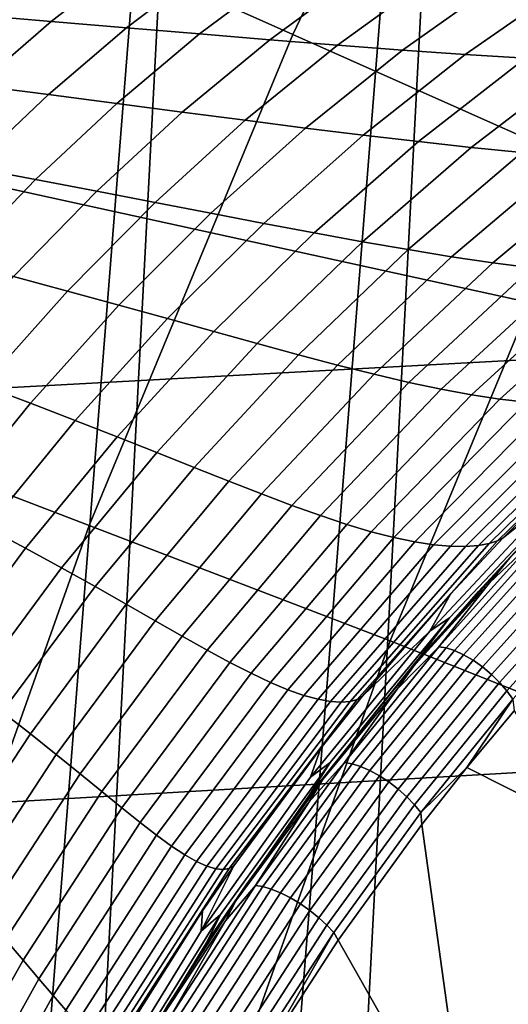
# Model space of a CAD drawing. Header units: metres. Extents: x -167 to 28, y -50 to 27.
# Tile 197 of 256: x -23.75 to -22.54, y 7.86 to 10.31. Entities that reach past the tile are written whole.
import ezdxf

# ---------------------------------------------------------------- set-up
doc = ezdxf.new("R2010")
doc.units = ezdxf.units.M
doc.layers.add('solid_12_065_011_XXX', color=7, linetype='CONTINUOUS')

msp = doc.modelspace()

# ---------------------------------------------------------------- linework, layer by layer
at = {"layer": 'solid_12_065_011_XXX'}
for points in [[(-23.255943, -12.906806, 0.2), (-21.779463, 15.266941, 0.2), (-20.936155, 16.404324, 0.2)], [(-22.53614, -14.126105, 0.2), (-23.255943, -12.906806, 0.2), (-20.936155, 16.404324, 0.2)], [(-23.909811, -11.650984, 0.2), (-22.561016, 14.086345, 0.2), (-21.779463, 15.266941, 0.2)], [(-23.255943, -12.906806, 0.2), (-23.909811, -11.650984, 0.2), (-21.779463, 15.266941, 0.2)], [(-24.495947, -10.362094, 0.2), (-23.278662, 12.865782, 0.2), (-22.561016, 14.086345, 0.2)], [(-23.909811, -11.650984, 0.2), (-24.495947, -10.362094, 0.2), (-22.561016, 14.086345, 0.2)], [(-24.261473, 11.77472, 24.5), (-24.114119, 9.607979, 24.5), (-23.558611, 10.899353, 24.5), (-23.600174, 13.049711, 24.5)], [(-25.012678, -9.043805, 0.2), (-23.930357, 11.608726, 0.2), (-23.278662, 12.865782, 0.2)], [(-24.495947, -10.362094, 0.2), (-25.012678, -9.043805, 0.2), (-23.278662, 12.865782, 0.2)], [(-23.075651, 10.273942, 130.388458), (-22.50633, 11.467548, 130.388458), (-23.162811, 11.802042, 129.094391), (-23.748739, 10.57362, 129.094391)], [(-22.50633, 11.467548, 130.388458), (-23.075651, 10.273942, 130.388458), (-22.343765, 9.948086, 131.643692), (-21.792501, 11.103834, 131.643692)], [(-24.768354, 11.235013, 111.5), (-23.558615, 10.899342, 111.5), (-24.114126, 9.607965, 111.5), (-25.331232, 9.900791, 111.5)], [(-24.114138, 9.607936, 111), (-23.558563, 10.899455, 111), (-24.588175, 11.154444, 111), (-25.147024, 9.829906, 111)], [(-24.114138, 9.607936, 25), (-25.147024, 9.829906, 25), (-24.588175, 11.154444, 25), (-23.558563, 10.899455, 25)], [(-24.114126, 9.607965, 111.5), (-23.558615, 10.899342, 111.5), (-23.558563, 10.899455, 111), (-24.114138, 9.607936, 111)], [(-23.558611, 10.899353, 24.5), (-24.114119, 9.607979, 24.5), (-24.114138, 9.607936, 25), (-23.558563, 10.899455, 25)], [(-24.269573, 9.316216, 129.094391), (-23.748739, 10.57362, 129.094391), (-24.361313, 10.846355, 127.764793), (-24.895582, 9.556519, 127.764793)], [(-28.545425, 10.332785, 157.472397), (-28.529341, 10.255445, 157.517441), (-22.077223, 10.577615, 155.736618), (-22.09341, 10.652987, 155.691116)], [(-28.529341, 10.255445, 157.517441), (-28.44964, 10.176183, 157.534897), (-25.710714, 10.313756, 156.780609), (-22.077223, 10.577615, 155.736618)], [(-23.581724, 9.052176, 130.388458), (-23.075651, 10.273942, 130.388458), (-23.748739, 10.57362, 129.094391), (-24.269573, 9.316216, 129.094391)], [(-21.969212, 9.492973, 156.149994), (-21.987984, 10.500821, 155.752213), (-25.710714, 10.313756, 156.780609)], [(-23.697201, 10.46038, 149.209717), (-23.491381, 10.450159, 148.969147), (-23.676577, 10.306256, 148.817719), (-23.871304, 10.322674, 149.059998)], [(-23.491381, 10.450159, 148.969147), (-23.292019, 10.440515, 148.726776), (-23.488684, 10.290387, 148.573929), (-23.676577, 10.306256, 148.817719)], [(-23.292019, 10.440515, 148.726776), (-23.099016, 10.431529, 148.482605), (-23.307505, 10.275167, 148.328659), (-23.488684, 10.290387, 148.573929)], [(-23.099016, 10.431529, 148.482605), (-22.912251, 10.423304, 148.236725), (-23.132895, 10.260719, 148.082031), (-23.307505, 10.275167, 148.328659)], [(-22.912251, 10.423304, 148.236725), (-22.731567, 10.416018, 147.989319), (-22.964687, 10.247248, 147.834244), (-23.132895, 10.260719, 148.082031)], [(-22.731567, 10.416018, 147.989319), (-22.556799, 10.409864, 147.740601), (-22.802704, 10.23497, 147.585556), (-22.964687, 10.247248, 147.834244)], [(-22.556799, 10.409864, 147.740601), (-22.387806, 10.404968, 147.490677), (-22.64679, 10.224035, 147.33609), (-22.802704, 10.23497, 147.585556)], [(-22.387806, 10.404968, 147.490677), (-22.224428, 10.401463, 147.239639), (-22.496763, 10.214605, 147.085983), (-22.64679, 10.224035, 147.33609)], [(-25.710714, 10.313756, 156.780609), (-28.44964, 10.176183, 157.534897), (-28.424595, 9.143565, 157.917969), (-21.969212, 9.492973, 156.149994)], [(-23.871304, 10.322674, 149.059998), (-23.676577, 10.306256, 148.817719), (-23.859922, 10.14675, 148.680328), (-24.043934, 10.169963, 148.923721)], [(-23.676577, 10.306256, 148.817719), (-23.488684, 10.290387, 148.573929), (-23.683071, 10.124026, 148.435684), (-23.859922, 10.14675, 148.680328)], [(-23.488684, 10.290387, 148.573929), (-23.307505, 10.275167, 148.328659), (-23.513235, 10.10191, 148.189835), (-23.683071, 10.124026, 148.435684)], [(-23.075651, 10.273942, 130.388458), (-23.581724, 9.052176, 130.388458), (-22.833788, 8.76507, 131.643692), (-22.343765, 9.948086, 131.643692)], [(-23.307505, 10.275167, 148.328659), (-23.132895, 10.260719, 148.082031), (-23.350248, 10.080547, 147.942947), (-23.513235, 10.10191, 148.189835)], [(-23.132895, 10.260719, 148.082031), (-22.964687, 10.247248, 147.834244), (-23.193935, 10.060166, 147.695236), (-23.350248, 10.080547, 147.942947)], [(-22.964687, 10.247248, 147.834244), (-22.802704, 10.23497, 147.585556), (-23.044104, 10.041007, 147.446976), (-23.193935, 10.060166, 147.695236)], [(-22.802704, 10.23497, 147.585556), (-22.64679, 10.224035, 147.33609), (-22.900581, 10.023244, 147.198318), (-23.044104, 10.041007, 147.446976)], [(-22.64679, 10.224035, 147.33609), (-22.496763, 10.214605, 147.085983), (-22.763172, 10.007066, 146.949432), (-22.900581, 10.023244, 147.198318)], [(-22.496763, 10.214605, 147.085983), (-22.352467, 10.206833, 146.835403), (-22.631699, 9.992657, 146.700516), (-22.763172, 10.007066, 146.949432)], [(-22.352467, 10.206833, 146.835403), (-22.213724, 10.200888, 146.584503), (-22.505966, 9.980216, 146.451752), (-22.631699, 9.992657, 146.700516)], [(-23.859922, 10.14675, 148.680328), (-23.683071, 10.124026, 148.435684), (-23.874075, 9.942378, 148.312805), (-24.040375, 9.972549, 148.557755)], [(-23.683071, 10.124026, 148.435684), (-23.513235, 10.10191, 148.189835), (-23.715036, 9.912744, 148.066925), (-23.874075, 9.942378, 148.312805)], [(-23.513235, 10.10191, 148.189835), (-23.350248, 10.080547, 147.942947), (-23.563076, 9.883814, 147.820267), (-23.715036, 9.912744, 148.066925)], [(-23.350248, 10.080547, 147.942947), (-23.193935, 10.060166, 147.695236), (-23.418007, 9.855839, 147.573105), (-23.563076, 9.883814, 147.820267)], [(-23.193935, 10.060166, 147.695236), (-23.044104, 10.041007, 147.446976), (-23.279625, 9.82908, 147.325668), (-23.418007, 9.855839, 147.573105)], [(-23.044104, 10.041007, 147.446976), (-22.900581, 10.023244, 147.198318), (-23.147739, 9.803738, 147.078156), (-23.279625, 9.82908, 147.325668)], [(-22.900581, 10.023244, 147.198318), (-22.763172, 10.007066, 146.949432), (-23.022141, 9.780025, 146.830765), (-23.147739, 9.803738, 147.078156)], [(-22.763172, 10.007066, 146.949432), (-22.631699, 9.992657, 146.700516), (-22.902636, 9.758161, 146.58371), (-23.022141, 9.780025, 146.830765)], [(-22.631699, 9.992657, 146.700516), (-22.505966, 9.980216, 146.451752), (-22.789007, 9.738373, 146.337189), (-22.902636, 9.758161, 146.58371)], [(-22.505966, 9.980216, 146.451752), (-22.385807, 9.969908, 146.203293), (-22.681068, 9.720861, 146.091385), (-22.789007, 9.738373, 146.337189)], [(-22.343765, 9.948086, 131.643692), (-22.833788, 8.76507, 131.643692), (-22.031298, 8.446167, 132.856903), (-21.558989, 9.587795, 132.856903)], [(-22.385807, 9.969908, 146.203293), (-22.271067, 9.961884, 145.955307), (-22.578634, 9.705818, 145.846512), (-22.681068, 9.720861, 146.091385)], [(-22.271067, 9.961884, 145.955307), (-22.161612, 9.956278, 145.707916), (-22.481531, 9.693423, 145.602737), (-22.578634, 9.705818, 145.846512)], [(-23.874075, 9.942378, 148.312805), (-23.715036, 9.912744, 148.066925), (-23.911757, 9.708746, 147.960617), (-24.060604, 9.746479, 148.206009)], [(-23.715036, 9.912744, 148.066925), (-23.563076, 9.883814, 147.820267), (-23.770164, 9.671639, 147.714706), (-23.911757, 9.708746, 147.960617)], [(-23.563076, 9.883814, 147.820267), (-23.418007, 9.855839, 147.573105), (-23.635626, 9.635429, 147.468506), (-23.770164, 9.671639, 147.714706)], [(-23.418007, 9.855839, 147.573105), (-23.279625, 9.82908, 147.325668), (-23.507923, 9.600396, 147.222305), (-23.635626, 9.635429, 147.468506)], [(-23.279625, 9.82908, 147.325668), (-23.147739, 9.803738, 147.078156), (-23.386854, 9.566766, 146.976288), (-23.507923, 9.600396, 147.222305)], [(-23.147739, 9.803738, 147.078156), (-23.022141, 9.780025, 146.830765), (-23.272194, 9.534779, 146.730652), (-23.386854, 9.566766, 146.976288)], [(-23.022141, 9.780025, 146.830765), (-22.902636, 9.758161, 146.58371), (-23.163731, 9.504681, 146.485641), (-23.272194, 9.534779, 146.730652)], [(-22.902636, 9.758161, 146.58371), (-22.789007, 9.738373, 146.337189), (-23.061235, 9.476733, 146.241455), (-23.163731, 9.504681, 146.485641)], [(-22.789007, 9.738373, 146.337189), (-22.681068, 9.720861, 146.091385), (-22.9645, 9.451174, 145.998322), (-23.061235, 9.476733, 146.241455)], [(-22.681068, 9.720861, 146.091385), (-22.578634, 9.705818, 145.846512), (-22.873314, 9.428235, 145.756439), (-22.9645, 9.451174, 145.998322)], [(-22.578634, 9.705818, 145.846512), (-22.481531, 9.693423, 145.602737), (-22.787472, 9.408141, 145.516006), (-22.873314, 9.428235, 145.756439)], [(-22.481531, 9.693423, 145.602737), (-22.389643, 9.6838, 145.360199), (-22.706814, 9.39107, 145.277222), (-22.787472, 9.408141, 145.516006)], [(-22.389643, 9.6838, 145.360199), (-22.30286, 9.677058, 145.119064), (-22.631178, 9.377189, 145.040283), (-22.706814, 9.39107, 145.277222)], [(-22.30286, 9.677058, 145.119064), (-22.221172, 9.673217, 144.87944), (-22.56048, 9.36658, 144.805313), (-22.631178, 9.377189, 145.040283)], [(-23.770164, 9.671639, 147.714706), (-23.635626, 9.635429, 147.468506), (-23.845551, 9.400191, 147.38208), (-23.970335, 9.445231, 147.626846)], [(-22.221172, 9.673217, 144.87944), (-22.144638, 9.672235, 144.641418), (-22.494686, 9.359273, 144.572479), (-22.56048, 9.36658, 144.805313)], [(-23.635626, 9.635429, 147.468506), (-23.507923, 9.600396, 147.222305), (-23.727701, 9.356256, 147.137497), (-23.845551, 9.400191, 147.38208)], [(-23.507923, 9.600396, 147.222305), (-23.386854, 9.566766, 146.976288), (-23.616566, 9.313677, 146.893295), (-23.727701, 9.356256, 147.137497)], [(-23.386854, 9.566766, 146.976288), (-23.272194, 9.534779, 146.730652), (-23.511906, 9.272719, 146.649689), (-23.616566, 9.313677, 146.893295)], [(-23.272194, 9.534779, 146.730652), (-23.163731, 9.504681, 146.485641), (-23.413498, 9.233659, 146.406891), (-23.511906, 9.272719, 146.649689)], [(-21.969212, 9.492973, 156.149994), (-28.424595, 9.143565, 157.917969), (-28.343317, 8.100273, 158.243866), (-21.884615, 8.474296, 156.488937)], [(-23.163731, 9.504681, 146.485641), (-23.061235, 9.476733, 146.241455), (-23.321102, 9.196788, 146.165131), (-23.413498, 9.233659, 146.406891)], [(-23.061235, 9.476733, 146.241455), (-22.9645, 9.451174, 145.998322), (-23.234489, 9.162381, 145.924622), (-23.321102, 9.196788, 146.165131)], [(-22.9645, 9.451174, 145.998322), (-22.873314, 9.428235, 145.756439), (-23.153427, 9.130714, 145.685593), (-23.234489, 9.162381, 145.924622)], [(-22.873314, 9.428235, 145.756439), (-22.787472, 9.408141, 145.516006), (-23.07769, 9.102057, 145.448242), (-23.153427, 9.130714, 145.685593)], [(-22.787472, 9.408141, 145.516006), (-22.706814, 9.39107, 145.277222), (-23.007076, 9.076648, 145.212784), (-23.07769, 9.102057, 145.448242)], [(-23.845551, 9.400191, 147.38208), (-23.727701, 9.356256, 147.137497), (-23.937706, 9.098051, 147.071701), (-24.046591, 9.151465, 147.314285)], [(-22.706814, 9.39107, 145.277222), (-22.631178, 9.377189, 145.040283), (-22.941385, 9.054711, 144.979431), (-23.007076, 9.076648, 145.212784)], [(-22.189119, 9.381613, 143.008514), (-22.173605, 9.389357, 142.795166), (-22.334049, 9.240444, 142.792801), (-22.566555, 9.013947, 142.995941)], [(-22.631178, 9.377189, 145.040283), (-22.56048, 9.36658, 144.805313), (-22.88047, 9.036406, 144.748352), (-22.941385, 9.054711, 144.979431)], [(-22.56048, 9.36658, 144.805313), (-22.494686, 9.359273, 144.572479), (-22.824213, 9.021839, 144.51973), (-22.88047, 9.036406, 144.748352)], [(-22.494686, 9.359273, 144.572479), (-22.433826, 9.355214, 144.341873), (-22.772552, 9.011046, 144.293686), (-22.824213, 9.021839, 144.51973)], [(-22.327644, 9.356042, 143.887665), (-22.282963, 9.360257, 143.664154), (-22.645784, 9.00006, 143.632065), (-22.683189, 9.000386, 143.849792)], [(-22.282963, 9.360257, 143.664154), (-22.244543, 9.366351, 143.4431), (-22.6136, 9.002563, 143.417175), (-22.645784, 9.00006, 143.632065)], [(-22.244543, 9.366351, 143.4431), (-22.213024, 9.373694, 143.224533), (-22.587036, 9.007382, 143.205139), (-22.6136, 9.002563, 143.417175)], [(-22.213024, 9.373694, 143.224533), (-22.189119, 9.381613, 143.008514), (-22.566555, 9.013947, 142.995941), (-22.587036, 9.007382, 143.205139)], [(-23.727701, 9.356256, 147.137497), (-23.616566, 9.313677, 146.893295), (-23.835564, 9.045914, 146.829651), (-23.937706, 9.098051, 147.071701)], [(-22.433826, 9.355214, 144.341873), (-22.378059, 9.354229, 144.113571), (-22.725512, 9.003953, 144.070343), (-22.772552, 9.011046, 144.293686)], [(-22.378059, 9.354229, 144.113571), (-22.327644, 9.356042, 143.887665), (-22.683189, 9.000386, 143.849792), (-22.725512, 9.003953, 144.070343)], [(-24.023161, 7.805598, 130.388458), (-23.581724, 9.052176, 130.388458), (-24.269573, 9.316216, 129.094391), (-24.723885, 8.033278, 129.094391)], [(-23.616566, 9.313677, 146.893295), (-23.511906, 9.272719, 146.649689), (-23.739914, 8.995341, 146.588303), (-23.835564, 9.045914, 146.829651)], [(-23.511906, 9.272719, 146.649689), (-23.413498, 9.233659, 146.406891), (-23.650518, 8.94664, 146.347885), (-23.739914, 8.995341, 146.588303)], [(-22.334049, 9.240444, 142.792801), (-22.552677, 9.021607, 142.789566), (-22.566555, 9.013947, 142.995941)], [(-22.414467, 9.132783, 140.264374), (-22.552677, 9.021607, 142.789566), (-22.334049, 9.240444, 142.792801)], [(-23.413498, 9.233659, 146.406891), (-23.321102, 9.196788, 146.165131), (-23.567127, 8.900131, 146.108627), (-23.650518, 8.94664, 146.347885)], [(-23.321102, 9.196788, 146.165131), (-23.234489, 9.162381, 145.924622), (-23.489496, 8.856128, 145.870712), (-23.567127, 8.900131, 146.108627)], [(-23.234489, 9.162381, 145.924622), (-23.153427, 9.130714, 145.685593), (-23.417381, 8.814949, 145.634369), (-23.489496, 8.856128, 145.870712)], [(-22.760429, 8.723284, 135.205475), (-22.685961, 8.821952, 137.733521), (-22.365791, 9.160887, 137.735718), (-22.463408, 9.0509, 135.206299)], [(-22.414467, 9.132783, 140.264374), (-22.365791, 9.160887, 137.735718), (-22.685961, 8.821952, 137.733521), (-22.73497, 8.789576, 140.260864)], [(-22.468195, 9.02166, 133.541428), (-22.586723, 8.909474, 133.493744), (-22.535763, 8.972023, 133.563766), (-22.348402, 9.158633, 133.662155)], [(-23.153427, 9.130714, 145.685593), (-23.07769, 9.102057, 145.448242), (-23.350533, 8.776916, 145.399811), (-23.417381, 8.814949, 145.634369)], [(-22.414467, 9.132783, 140.264374), (-22.73497, 8.789576, 140.260864), (-22.683073, 8.881396, 142.787628), (-22.552677, 9.021607, 142.789566)], [(-23.07769, 9.102057, 145.448242), (-23.007076, 9.076648, 145.212784), (-23.288721, 8.742322, 145.167236), (-23.350533, 8.776916, 145.399811)], [(-23.007076, 9.076648, 145.212784), (-22.941385, 9.054711, 144.979431), (-23.231716, 8.711463, 144.936874), (-23.288721, 8.742322, 145.167236)], [(-23.835564, 9.045914, 146.829651), (-23.739914, 8.995341, 146.588303), (-23.954918, 8.704224, 146.54686), (-24.042603, 8.764999, 146.785706)], [(-23.581724, 9.052176, 130.388458), (-24.023161, 7.805598, 130.388458), (-23.261223, 7.558029, 131.643692), (-22.833788, 8.76507, 131.643692)], [(-22.941385, 9.054711, 144.979431), (-22.88047, 9.036406, 144.748352), (-23.179317, 8.684574, 144.708893), (-23.231716, 8.711463, 144.936874)], [(-22.614004, 8.887617, 133.522095), (-22.74029, 8.744331, 133.436661), (-22.760429, 8.723284, 135.205475), (-22.463408, 9.0509, 135.206299)], [(-22.535763, 8.972023, 133.563766), (-22.614004, 8.887617, 133.522095), (-22.463408, 9.0509, 135.206299), (-22.482109, 9.029238, 133.612686)], [(-22.88047, 9.036406, 144.748352), (-22.824213, 9.021839, 144.51973), (-23.131348, 8.661856, 144.48349), (-23.179317, 8.684574, 144.708893)], [(-22.824213, 9.021839, 144.51973), (-22.772552, 9.011046, 144.293686), (-23.087664, 8.643443, 144.260803), (-23.131348, 8.661856, 144.48349)], [(-22.566555, 9.013947, 142.995941), (-22.552677, 9.021607, 142.789566), (-22.683073, 8.881396, 142.787628), (-22.915319, 8.618893, 142.986511)], [(-22.468195, 9.02166, 133.541428), (-22.712812, 8.750539, 133.37117), (-22.586723, 8.909474, 133.493744)], [(-22.449627, 9.018959, 133.519135), (-22.694292, 8.747785, 133.348846), (-22.712812, 8.750539, 133.37117), (-22.468195, 9.02166, 133.541428)], [(-22.428829, 9.012071, 133.499939), (-22.673347, 8.741062, 133.329742), (-22.694292, 8.747785, 133.348846), (-22.449627, 9.018959, 133.519135)], [(-23.739914, 8.995341, 146.588303), (-23.650518, 8.94664, 146.347885), (-23.87344, 8.645257, 146.30899), (-23.954918, 8.704224, 146.54686)], [(-22.772552, 9.011046, 144.293686), (-22.725512, 9.003953, 144.070343), (-23.048182, 8.629378, 144.040985), (-23.087664, 8.643443, 144.260803)], [(-22.725512, 9.003953, 144.070343), (-22.683189, 9.000386, 143.849792), (-23.012873, 8.619613, 143.824097), (-23.048182, 8.629378, 144.040985)], [(-22.683189, 9.000386, 143.849792), (-22.645784, 9.00006, 143.632065), (-22.981775, 8.613997, 143.610229), (-23.012873, 8.619613, 143.824097)], [(-22.645784, 9.00006, 143.632065), (-22.6136, 9.002563, 143.417175), (-22.955011, 8.612262, 143.399353), (-22.981775, 8.613997, 143.610229)], [(-22.6136, 9.002563, 143.417175), (-22.587036, 9.007382, 143.205139), (-22.932779, 8.614037, 143.191467), (-22.955011, 8.612262, 143.399353)], [(-22.587036, 9.007382, 143.205139), (-22.566555, 9.013947, 142.995941), (-22.915319, 8.618893, 142.986511), (-22.932779, 8.614037, 143.191467)], [(-22.406588, 9.001255, 133.484543), (-22.650763, 8.730624, 133.31459), (-22.673347, 8.741062, 133.329742), (-22.428829, 9.012071, 133.499939)], [(-22.383739, 8.986918, 133.473526), (-22.627394, 8.716866, 133.30394), (-22.650763, 8.730624, 133.31459), (-22.406588, 9.001255, 133.484543)], [(-22.535763, 8.972023, 133.563766), (-22.773836, 8.703926, 133.398788), (-22.614004, 8.887617, 133.522095)], [(-22.586723, 8.909474, 133.493744), (-22.773836, 8.703926, 133.398788), (-22.535763, 8.972023, 133.563766)], [(-22.361149, 8.969603, 133.467331), (-22.604122, 8.700305, 133.298218), (-22.627394, 8.716866, 133.30394), (-22.383739, 8.986918, 133.473526)], [(-22.339664, 8.949961, 133.466156), (-22.581821, 8.681566, 133.297607), (-22.604122, 8.700305, 133.298218), (-22.361149, 8.969603, 133.467331)], [(-23.650518, 8.94664, 146.347885), (-23.567127, 8.900131, 146.108627), (-23.797909, 8.588451, 146.072266), (-23.87344, 8.645257, 146.30899)], [(-22.320099, 8.928734, 133.470078), (-22.561338, 8.661358, 133.30217), (-22.581821, 8.681566, 133.297607), (-22.339664, 8.949961, 133.466156)], [(-22.30319, 8.906723, 133.478928), (-22.543442, 8.640441, 133.311707), (-22.561338, 8.661358, 133.30217), (-22.320099, 8.928734, 133.470078)], [(-23.567127, 8.900131, 146.108627), (-23.489496, 8.856128, 145.870712), (-23.728073, 8.534158, 145.836899), (-23.797909, 8.588451, 146.072266)], [(-22.712812, 8.750539, 133.37117), (-22.815929, 8.644703, 133.33609), (-22.773836, 8.703926, 133.398788), (-22.586723, 8.909474, 133.493744)], [(-22.289576, 8.884757, 133.492371), (-22.528809, 8.619605, 133.325867), (-22.543442, 8.640441, 133.311707), (-22.30319, 8.906723, 133.478928)], [(-22.683073, 8.881396, 142.787628), (-22.902945, 8.626318, 142.784348), (-22.915319, 8.618893, 142.986511)], [(-22.73497, 8.789576, 140.260864), (-22.902945, 8.626318, 142.784348), (-22.683073, 8.881396, 142.787628)], [(-22.773836, 8.703926, 133.398788), (-22.74029, 8.744331, 133.436661), (-22.614004, 8.887617, 133.522095)], [(-23.489496, 8.856128, 145.870712), (-23.417381, 8.814949, 145.634369), (-23.663671, 8.482738, 145.603073), (-23.728073, 8.534158, 145.836899)], [(-23.036173, 8.377568, 135.204697), (-22.982859, 8.462455, 137.731461), (-22.685961, 8.821952, 137.733521), (-22.760429, 8.723284, 135.205475)], [(-22.73497, 8.789576, 140.260864), (-22.685961, 8.821952, 137.733521), (-22.982859, 8.462455, 137.731461), (-23.031738, 8.425649, 140.257584)], [(-23.417381, 8.814949, 145.634369), (-23.350533, 8.776916, 145.399811), (-23.604445, 8.434565, 145.371002), (-23.663671, 8.482738, 145.603073)], [(-23.350533, 8.776916, 145.399811), (-23.288721, 8.742322, 145.167236), (-23.550146, 8.389997, 145.140854), (-23.604445, 8.434565, 145.371002)], [(-22.73497, 8.789576, 140.260864), (-23.031738, 8.425649, 140.257584), (-23.005537, 8.498311, 142.782806), (-22.902945, 8.626318, 142.784348)], [(-22.833788, 8.76507, 131.643692), (-23.261223, 7.558029, 131.643692), (-22.443949, 7.281318, 132.855972), (-22.031298, 8.446167, 132.856903)], [(-22.712812, 8.750539, 133.37117), (-22.946724, 8.462193, 133.213608), (-22.815929, 8.644703, 133.33609)], [(-22.694292, 8.747785, 133.348846), (-22.928267, 8.459361, 133.191238), (-22.946724, 8.462193, 133.213608), (-22.712812, 8.750539, 133.37117)], [(-22.673347, 8.741062, 133.329742), (-22.907183, 8.452808, 133.172226), (-22.928267, 8.459361, 133.191238), (-22.694292, 8.747785, 133.348846)], [(-23.288721, 8.742322, 145.167236), (-23.231716, 8.711463, 144.936874), (-23.500515, 8.349396, 144.912857), (-23.550146, 8.389997, 145.140854)], [(-22.861097, 8.599545, 133.356277), (-22.9765, 8.453467, 133.28093), (-23.036173, 8.377568, 135.204697), (-22.760429, 8.723284, 135.205475)], [(-22.650763, 8.730624, 133.31459), (-22.884266, 8.44278, 133.157303), (-22.907183, 8.452808, 133.172226), (-22.673347, 8.741062, 133.329742)], [(-22.627394, 8.716866, 133.30394), (-22.860382, 8.429657, 133.147003), (-22.884266, 8.44278, 133.157303), (-22.650763, 8.730624, 133.31459)], [(-22.773836, 8.703926, 133.398788), (-22.861097, 8.599545, 133.356277), (-22.760429, 8.723284, 135.205475), (-22.74029, 8.744331, 133.436661)], [(-23.231716, 8.711463, 144.936874), (-23.179317, 8.684574, 144.708893), (-23.455322, 8.313088, 144.687164), (-23.500515, 8.349396, 144.912857)], [(-22.815929, 8.644703, 133.33609), (-23.001377, 8.419341, 133.246292), (-22.861097, 8.599545, 133.356277), (-22.773836, 8.703926, 133.398788)], [(-22.604122, 8.700305, 133.298218), (-22.836432, 8.413933, 133.141724), (-22.860382, 8.429657, 133.147003), (-22.627394, 8.716866, 133.30394)], [(-22.581821, 8.681566, 133.297607), (-22.813316, 8.3962, 133.141678), (-22.836432, 8.413933, 133.141724), (-22.604122, 8.700305, 133.298218)], [(-23.179317, 8.684574, 144.708893), (-23.131348, 8.661856, 144.48349), (-23.414339, 8.281372, 144.463959), (-23.455322, 8.313088, 144.687164)], [(-22.561338, 8.661358, 133.30217), (-22.79191, 8.377129, 133.146851), (-22.813316, 8.3962, 133.141678), (-22.581821, 8.681566, 133.297607)], [(-23.131348, 8.661856, 144.48349), (-23.087664, 8.643443, 144.260803), (-23.377365, 8.254498, 144.243408), (-23.414339, 8.281372, 144.463959)], [(-22.543442, 8.640441, 133.311707), (-22.773022, 8.357438, 133.157059), (-22.79191, 8.377129, 133.146851), (-22.561338, 8.661358, 133.30217)], [(-23.087664, 8.643443, 144.260803), (-23.048182, 8.629378, 144.040985), (-23.344233, 8.232637, 144.025635), (-23.377365, 8.254498, 144.243408)], [(-23.048182, 8.629378, 144.040985), (-23.012873, 8.619613, 143.824097), (-23.314814, 8.215891, 143.810745), (-23.344233, 8.232637, 144.025635)], [(-22.915319, 8.618893, 142.986511), (-22.902945, 8.626318, 142.784348), (-23.005537, 8.498311, 142.782806), (-23.233429, 8.198701, 142.98024)], [(-22.946724, 8.462193, 133.213608), (-23.034943, 8.364342, 133.190536), (-23.001377, 8.419341, 133.246292), (-22.815929, 8.644703, 133.33609)], [(-22.528809, 8.619605, 133.325867), (-22.75736, 8.33787, 133.171906), (-22.773022, 8.357438, 133.157059), (-22.543442, 8.640441, 133.311707)], [(-23.012873, 8.619613, 143.824097), (-22.981775, 8.613997, 143.610229), (-23.289022, 8.204266, 143.59877), (-23.314814, 8.215891, 143.810745)], [(-22.981775, 8.613997, 143.610229), (-22.955011, 8.612262, 143.399353), (-23.266834, 8.197665, 143.389725), (-23.289022, 8.204266, 143.59877)], [(-22.955011, 8.612262, 143.399353), (-22.932779, 8.614037, 143.191467), (-23.24828, 8.195896, 143.183594), (-23.266834, 8.197665, 143.389725)], [(-22.932779, 8.614037, 143.191467), (-22.915319, 8.618893, 142.986511), (-23.233429, 8.198701, 142.98024), (-23.24828, 8.195896, 143.183594)], [(-23.001377, 8.419341, 133.246292), (-22.9765, 8.453467, 133.28093), (-22.861097, 8.599545, 133.356277)], [(-22.528809, 8.619605, 133.325867), (-22.642616, 8.450151, 133.259277), (-22.75736, 8.33787, 133.171906)], [(-22.528809, 8.619605, 133.325867), (-22.525576, 8.591108, 133.338745), (-22.642616, 8.450151, 133.259277)], [(-23.797909, 8.588451, 146.072266), (-23.728073, 8.534158, 145.836899), (-23.948856, 8.198303, 145.823364), (-24.012135, 8.263523, 146.056259)], [(-22.642616, 8.450151, 133.259277), (-22.525576, 8.591108, 133.338745), (-22.335346, 8.295224, 133.706955)], [(-23.728073, 8.534158, 145.836899), (-23.663671, 8.482738, 145.603073), (-23.890896, 8.135973, 145.591873), (-23.948856, 8.198303, 145.823364)], [(-23.663671, 8.482738, 145.603073), (-23.604445, 8.434565, 145.371002), (-23.837984, 8.076956, 145.361969), (-23.890896, 8.135973, 145.591873)], [(-23.303438, 8.042641, 140.254578), (-23.22241, 8.205739, 142.779541), (-23.005537, 8.498311, 142.782806), (-23.031738, 8.425649, 140.257584)], [(-23.005537, 8.498311, 142.782806), (-23.22241, 8.205739, 142.779541), (-23.233429, 8.198701, 142.98024)], [(-21.884615, 8.474296, 156.488937), (-28.343317, 8.100273, 158.243866), (-28.271881, 7.044952, 158.530045), (-21.809637, 7.443006, 156.7892)], [(-23.031738, 8.425649, 140.257584), (-22.982859, 8.462455, 137.731461), (-23.255165, 8.083991, 137.729553), (-23.303438, 8.042641, 140.254578)], [(-23.289536, 8.01513, 135.203964), (-23.255165, 8.083991, 137.729553), (-22.982859, 8.462455, 137.731461), (-23.036173, 8.377568, 135.204697)], [(-22.9765, 8.453467, 133.28093), (-23.191584, 8.158012, 133.144913), (-23.289536, 8.01513, 135.203964), (-23.036173, 8.377568, 135.204697)], [(-23.001377, 8.419341, 133.246292), (-23.191584, 8.158012, 133.144913), (-22.9765, 8.453467, 133.28093)], [(-22.946724, 8.462193, 133.213608), (-23.168568, 8.156781, 133.070358), (-23.034943, 8.364342, 133.190536)], [(-22.928267, 8.459361, 133.191238), (-23.150185, 8.153847, 133.047943), (-23.168568, 8.156781, 133.070358), (-22.946724, 8.462193, 133.213608)], [(-22.907183, 8.452808, 133.172226), (-23.128975, 8.147468, 133.029022), (-23.150185, 8.153847, 133.047943), (-22.928267, 8.459361, 133.191238)], [(-22.884266, 8.44278, 133.157303), (-23.105736, 8.137883, 133.014297), (-23.128975, 8.147468, 133.029022), (-22.907183, 8.452808, 133.172226)], [(-23.604445, 8.434565, 145.371002), (-23.550146, 8.389997, 145.140854), (-23.78986, 8.021677, 145.133774), (-23.837984, 8.076956, 145.361969)], [(-22.860382, 8.429657, 133.147003), (-23.081347, 8.125456, 133.004318), (-23.105736, 8.137883, 133.014297), (-22.884266, 8.44278, 133.157303)], [(-22.836432, 8.413933, 133.141724), (-23.056726, 8.110654, 132.999481), (-23.081347, 8.125456, 133.004318), (-22.860382, 8.429657, 133.147003)], [(-22.75736, 8.33787, 133.171906), (-22.642616, 8.450151, 133.259277), (-22.754358, 8.307992, 133.184845)], [(-22.642616, 8.450151, 133.259277), (-22.335346, 8.295224, 133.706955), (-22.634214, 7.440761, 133.707108), (-22.754358, 8.307992, 133.184845)], [(-23.034943, 8.364342, 133.190536), (-23.217085, 8.118451, 133.107788), (-23.191584, 8.158012, 133.144913), (-23.001377, 8.419341, 133.246292)], [(-22.813316, 8.3962, 133.141678), (-23.032803, 8.094036, 132.999954), (-23.056726, 8.110654, 132.999481), (-22.836432, 8.413933, 133.141724)], [(-23.550146, 8.389997, 145.140854), (-23.500515, 8.349396, 144.912857), (-23.746254, 7.970573, 144.907501), (-23.78986, 8.021677, 145.133774)], [(-22.79191, 8.377129, 133.146851), (-23.010479, 8.076229, 133.005722), (-23.032803, 8.094036, 132.999954), (-22.813316, 8.3962, 133.141678)], [(-23.168568, 8.156781, 133.070358), (-23.242554, 8.068573, 133.058472), (-23.217085, 8.118451, 133.107788), (-23.034943, 8.364342, 133.190536)], [(-22.773022, 8.357438, 133.157059), (-22.990597, 8.057904, 133.016571), (-23.010479, 8.076229, 133.005722), (-22.79191, 8.377129, 133.146851)], [(-22.75736, 8.33787, 133.171906), (-22.973906, 8.039754, 133.032074), (-22.990597, 8.057904, 133.016571), (-22.773022, 8.357438, 133.157059)], [(-23.500515, 8.349396, 144.912857), (-23.455322, 8.313088, 144.687164), (-23.706911, 7.924065, 144.683273), (-23.746254, 7.970573, 144.907501)], [(-22.75736, 8.33787, 133.171906), (-22.754358, 8.307992, 133.184845), (-22.962473, 8.020741, 133.050598), (-22.973906, 8.039754, 133.032074)], [(-23.455322, 8.313088, 144.687164), (-23.414339, 8.281372, 144.463959), (-23.671577, 7.882555, 144.461273), (-23.706911, 7.924065, 144.683273)], [(-22.962473, 8.020741, 133.050598), (-22.754358, 8.307992, 133.184845), (-22.634214, 7.440761, 133.707108)], [(-23.414339, 8.281372, 144.463959), (-23.377365, 8.254498, 144.243408), (-23.640007, 7.846424, 144.241608), (-23.671577, 7.882555, 144.461273)], [(-22.137075, 7.666357, 134.208221), (-22.380863, 7.364515, 134.041794), (-22.634214, 7.440761, 133.707108), (-22.335346, 8.295224, 133.706955)], [(-23.377365, 8.254498, 144.243408), (-23.344233, 8.232637, 144.025635), (-23.611979, 7.81599, 144.024414), (-23.640007, 7.846424, 144.241608)], [(-23.344233, 8.232637, 144.025635), (-23.314814, 8.215891, 143.810745), (-23.587294, 7.791518, 143.809784), (-23.611979, 7.81599, 144.024414)], [(-23.314814, 8.215891, 143.810745), (-23.289022, 8.204266, 143.59877), (-23.565777, 7.7732, 143.597763), (-23.587294, 7.791518, 143.809784)], [(-23.289022, 8.204266, 143.59877), (-23.266834, 8.197665, 143.389725), (-23.547293, 7.761137, 143.388351), (-23.565777, 7.7732, 143.597763)], [(-23.266834, 8.197665, 143.389725), (-23.24828, 8.195896, 143.183594), (-23.531746, 7.755342, 143.181534), (-23.547293, 7.761137, 143.388351)], [(-23.24828, 8.195896, 143.183594), (-23.233429, 8.198701, 142.98024), (-23.519073, 7.755765, 142.977203), (-23.531746, 7.755342, 143.181534)], [(-23.233429, 8.198701, 142.98024), (-23.22241, 8.205739, 142.779541), (-23.299788, 8.093148, 142.778381), (-23.519073, 7.755765, 142.977203)], [(-23.303438, 8.042641, 140.254578), (-23.299788, 8.093148, 142.778381), (-23.22241, 8.205739, 142.779541)], [(-23.191584, 8.158012, 133.144913), (-23.386448, 7.859092, 133.027954), (-23.519508, 7.637418, 135.203308), (-23.289536, 8.01513, 135.203964)], [(-23.217085, 8.118451, 133.107788), (-23.386448, 7.859092, 133.027954), (-23.191584, 8.158012, 133.144913)], [(-23.168568, 8.156781, 133.070358), (-23.376902, 7.83461, 132.943085), (-23.242554, 8.068573, 133.058472)], [(-23.150185, 8.153847, 133.047943), (-23.358604, 7.831544, 132.920624), (-23.376902, 7.83461, 132.943085), (-23.168568, 8.156781, 133.070358)], [(-23.128975, 8.147468, 133.029022), (-23.33728, 7.82534, 132.901764), (-23.358604, 7.831544, 132.920624), (-23.150185, 8.153847, 133.047943)], [(-23.105736, 8.137883, 133.014297), (-23.313734, 7.816233, 132.887238), (-23.33728, 7.82534, 132.901764), (-23.128975, 8.147468, 133.029022)], [(-23.081347, 8.125456, 133.004318), (-23.288853, 7.804565, 132.877563), (-23.313734, 7.816233, 132.887238), (-23.105736, 8.137883, 133.014297)], [(-23.242554, 8.068573, 133.058472), (-23.41959, 7.801589, 132.984863), (-23.386448, 7.859092, 133.027954), (-23.217085, 8.118451, 133.107788)], [(-23.056726, 8.110654, 132.999481), (-23.263577, 7.790777, 132.873123), (-23.288853, 7.804565, 132.877563), (-23.081347, 8.125456, 133.004318)], [(-23.032803, 8.094036, 132.999954), (-23.238859, 7.775388, 132.874069), (-23.263577, 7.790777, 132.873123), (-23.056726, 8.110654, 132.999481)], [(-23.548849, 7.642276, 140.251816), (-23.509256, 7.762266, 142.775192), (-23.299788, 8.093148, 142.778381), (-23.303438, 8.042641, 140.254578)], [(-23.303438, 8.042641, 140.254578), (-23.255165, 8.083991, 137.729553), (-23.501673, 7.688237, 137.727829), (-23.548849, 7.642276, 140.251816)], [(-23.519508, 7.637418, 135.203308), (-23.501673, 7.688237, 137.727829), (-23.255165, 8.083991, 137.729553), (-23.289536, 8.01513, 135.203964)], [(-23.299788, 8.093148, 142.778381), (-23.509256, 7.762266, 142.775192), (-23.519073, 7.755765, 142.977203)], [(-23.010479, 8.076229, 133.005722), (-23.21563, 7.75898, 132.880402), (-23.238859, 7.775388, 132.874069), (-23.032803, 8.094036, 132.999954)], [(-23.376902, 7.83461, 132.943085), (-23.437479, 7.757754, 132.941391), (-23.41959, 7.801589, 132.984863), (-23.242554, 8.068573, 133.058472)], [(-22.990597, 8.057904, 133.016571), (-23.194769, 7.742171, 132.891846), (-23.21563, 7.75898, 132.880402), (-23.010479, 8.076229, 133.005722)], [(-22.973906, 8.039754, 133.032074), (-23.177061, 7.725595, 132.907974), (-23.194769, 7.742171, 132.891846), (-22.990597, 8.057904, 133.016571)], [(-22.973906, 8.039754, 133.032074), (-23.150812, 7.730511, 132.935333), (-23.177061, 7.725595, 132.907974)], [(-22.973906, 8.039754, 133.032074), (-22.962473, 8.020741, 133.050598), (-23.150812, 7.730511, 132.935333)], [(-23.78986, 8.021677, 145.133774), (-23.746254, 7.970573, 144.907501), (-23.967533, 7.577152, 144.920853), (-24.0065, 7.639461, 145.146057)], [(-23.150812, 7.730511, 132.935333), (-22.962473, 8.020741, 133.050598), (-22.634214, 7.440761, 133.707108)], [(-23.746254, 7.970573, 144.907501), (-23.706911, 7.924065, 144.683273), (-23.932653, 7.519717, 144.697266), (-23.967533, 7.577152, 144.920853)], [(-23.706911, 7.924065, 144.683273), (-23.671577, 7.882555, 144.461273), (-23.901596, 7.467677, 144.475403), (-23.932653, 7.519717, 144.697266)], [(-23.671577, 7.882555, 144.461273), (-23.640007, 7.846424, 144.241608), (-23.874094, 7.421546, 144.255386), (-23.901596, 7.467677, 144.475403)]]:
    msp.add_3dface(points, dxfattribs=at)

doc.saveas('drawing.dxf')
